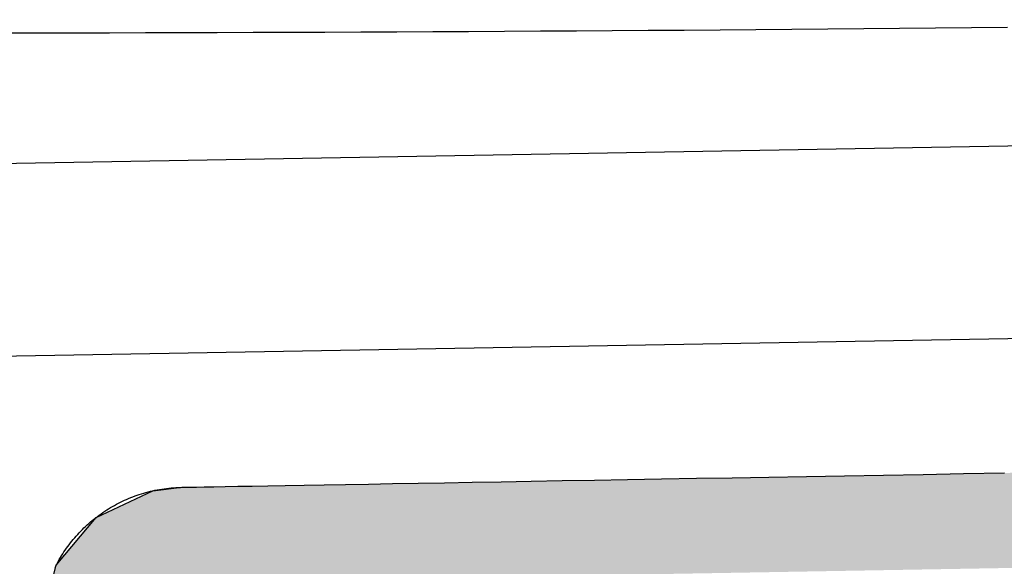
# Model space of a CAD drawing. Extents: x 1073 to 6773, y 6141 to 11466.
# Tile 11 of 53: x 3116 to 3269, y 8259 to 8343. Entities that reach past the tile are written whole.
import ezdxf

# ---------------------------------------------------------------- set-up
doc = ezdxf.new("R2010")
doc.units = 0
doc.layers.get('0').update_dxf_attribs({"linetype": 'CONTINUOUS'})
doc.layers.add('CAR', color=10, linetype='CONTINUOUS')
doc.layers.add('LOGO', color=7, linetype='CONTINUOUS')

# ---------------------------------------------------------------- blocks, each defined once
blk = doc.blocks.new('*U33')
at = {"layer": 'LOGO', "color": 8, "linetype": 'CONTINUOUS'}
for p, q in [((1.413, 30.582), (2.698, 31.16)), ((2.698, 31.16), (3.351, 31.226)), ((0.502, 29.53), (1.413, 30.582)), ((0.38, 29.093), (0.502, 29.53))]:
    blk.add_line(p, q, dxfattribs=at)
at = {"layer": 'LOGO', "color": 8, "linetype": 'CONTINUOUS', "extrusion": (0, 0, -1)}
for points in [[(-2.698, 31.16), (-73.405, 30.582), (-1.413, 30.582)], [(-3.351, 31.226), (-72.119, 31.16), (-2.698, 31.16)], [(-2.698, 31.16), (-72.119, 31.16), (-73.405, 30.582)], [(-3.351, 31.226), (-71.417, 31.226), (-72.119, 31.16)], [(-1.413, 30.582), (-74.315, 29.53), (-0.502, 29.53)], [(-1.413, 30.582), (-73.405, 30.582), (-74.315, 29.53)], [(-0.502, 29.53), (-74.438, 29.093), (-0.38, 29.093)], [(-0.502, 29.53), (-74.315, 29.53), (-74.438, 29.093)]]:
    blk.add_solid(points, dxfattribs=at)
blk = doc.blocks.new('KLAUS')
at = {"layer": 'LOGO'}
for points in [[(3.351, 31.226, 0), (3.372, 31.226, 0), (3.433, 31.226, 0), (3.534, 31.226, 0), (3.673, 31.226, 0), (3.851, 31.226, 0), (4.065, 31.226, 0), (4.316, 31.226, 0), (4.603, 31.226, 0), (4.924, 31.226, 0), (5.279, 31.226, 0), (5.667, 31.226, 0), (6.088, 31.226, 0), (6.539, 31.226, 0), (7.021, 31.226, 0), (7.533, 31.226, 0), (8.074, 31.226, 0), (8.643, 31.226, 0), (9.238, 31.226, 0), (9.861, 31.226, 0), (10.508, 31.226, 0), (11.181, 31.226, 0), (11.877, 31.226, 0), (12.597, 31.226, 0), (13.338, 31.226, 0), (14.101, 31.226, 0), (14.885, 31.226, 0), (15.688, 31.226, 0), (16.511, 31.226, 0), (17.351, 31.226, 0), (18.208, 31.226, 0), (19.082, 31.226, 0), (19.971, 31.226, 0), (20.876, 31.226, 0), (21.794, 31.226, 0)], [(0.474, 29.477, 0), (0.498, 29.521, 0), (0.522, 29.566, 0), (0.547, 29.609, 0), (0.572, 29.653, 0), (0.599, 29.696, 0), (0.626, 29.738, 0), (0.653, 29.78, 0), (0.681, 29.822, 0), (0.71, 29.863, 0), (0.739, 29.903, 0), (0.769, 29.944, 0), (0.8, 29.983, 0), (0.831, 30.022, 0), (0.863, 30.061, 0), (0.895, 30.099, 0), (0.928, 30.137, 0), (0.962, 30.174, 0), (0.996, 30.211, 0), (1.031, 30.247, 0), (1.066, 30.282, 0), (1.102, 30.317, 0), (1.138, 30.352, 0), (1.175, 30.386, 0), (1.212, 30.419, 0), (1.25, 30.452, 0), (1.288, 30.484, 0), (1.327, 30.516, 0), (1.366, 30.547, 0), (1.406, 30.577, 0), (1.447, 30.607, 0), (1.487, 30.636, 0), (1.529, 30.665, 0), (1.57, 30.693, 0), (1.613, 30.72, 0), (1.655, 30.747, 0), (1.698, 30.773, 0), (1.742, 30.798, 0), (1.786, 30.823, 0), (1.83, 30.847, 0), (1.875, 30.87, 0), (1.92, 30.893, 0), (1.965, 30.915, 0), (2.011, 30.936, 0), (2.058, 30.957, 0), (2.104, 30.977, 0), (2.151, 30.996, 0), (2.199, 31.015, 0), (2.247, 31.032, 0), (2.295, 31.049, 0), (2.343, 31.066, 0), (2.392, 31.081, 0), (2.441, 31.096, 0), (2.491, 31.11, 0), (2.541, 31.123, 0), (2.591, 31.136, 0), (2.641, 31.148, 0), (2.692, 31.158, 0), (2.743, 31.169, 0), (2.794, 31.178, 0), (2.846, 31.186, 0), (2.898, 31.194, 0), (2.95, 31.201, 0), (3.002, 31.207, 0), (3.055, 31.212, 0), (3.108, 31.216, 0), (3.161, 31.22, 0), (3.214, 31.223, 0), (3.268, 31.224, 0), (3.321, 31.225, 0), (3.351, 31.226, 0), (3.351, 31.226, 0), (3.351, 31.226, 0), (3.351, 31.226, 0), (3.351, 31.226, 0), (3.351, 31.226, 0), (3.351, 31.226, 0), (3.351, 31.226, 0), (3.351, 31.226, 0), (3.351, 31.226, 0), (3.351, 31.226, 0), (3.351, 31.226, 0), (3.351, 31.226, 0), (3.351, 31.226, 0), (3.351, 31.226, 0), (3.351, 31.226, 0), (3.351, 31.226, 0), (3.351, 31.226, 0), (3.351, 31.226, 0), (3.351, 31.226, 0), (3.351, 31.226, 0), (3.351, 31.226, 0), (3.351, 31.226, 0), (3.351, 31.226, 0), (3.351, 31.226, 0), (3.351, 31.226, 0), (3.351, 31.226, 0), (3.351, 31.226, 0), (3.351, 31.226, 0), (3.351, 31.226, 0), (3.351, 31.226, 0), (3.351, 31.226, 0), (3.351, 31.226, 0), (3.351, 31.226, 0), (3.351, 31.226, 0), (3.351, 31.226, 0), (3.351, 31.226, 0), (3.351, 31.226, 0), (3.351, 31.226, 0), (3.351, 31.226, 0), (3.351, 31.226, 0), (3.351, 31.226, 0), (3.351, 31.226, 0), (3.351, 31.226, 0), (3.351, 31.226, 0), (3.351, 31.226, 0), (3.351, 31.226, 0), (3.351, 31.226, 0), (3.351, 31.226, 0), (3.351, 31.226, 0), (3.351, 31.226, 0), (3.351, 31.226, 0), (3.351, 31.226, 0), (3.351, 31.226, 0), (3.351, 31.226, 0), (3.351, 31.226, 0), (3.351, 31.226, 0), (3.351, 31.226, 0), (3.351, 31.226, 0), (3.351, 31.226, 0), (3.351, 31.226, 0), (3.351, 31.226, 0), (3.351, 31.226, 0), (3.351, 31.226, 0), (3.351, 31.226, 0), (3.351, 31.226, 0), (3.351, 31.226, 0), (3.351, 31.226, 0), (3.351, 31.226, 0), (3.351, 31.226, 0), (3.351, 31.226, 0), (3.351, 31.226, 0), (3.351, 31.226, 0), (3.351, 31.226, 0), (3.351, 31.226, 0), (3.351, 31.226, 0), (3.351, 31.226, 0), (3.351, 31.226, 0), (3.351, 31.226, 0), (3.351, 31.226, 0), (3.351, 31.226, 0), (3.351, 31.226, 0), (3.351, 31.226, 0), (3.351, 31.226, 0), (3.351, 31.226, 0), (3.351, 31.226, 0), (3.351, 31.226, 0), (3.351, 31.226, 0), (3.351, 31.226, 0), (3.351, 31.226, 0), (3.351, 31.226, 0), (3.351, 31.226, 0), (3.351, 31.226, 0), (3.351, 31.226, 0), (3.351, 31.226, 0), (3.351, 31.226, 0), (3.351, 31.226, 0), (3.351, 31.226, 0), (3.351, 31.226, 0), (3.351, 31.226, 0)]]:
    blk.add_polyline3d(points, dxfattribs=at)
at = {"layer": 'LOGO', "color": 8, "linetype": 'CONTINUOUS'}
blk.add_blockref('*U33', (0, 0), dxfattribs=at)

msp = doc.modelspace()

# ---------------------------------------------------------------- linework, layer by layer
for p, q in [((1732.77, 8297.07), (4392.09, 8343.49)), ((4387.61, 8313.41), (1732.77, 8267.07))]:
    msp.add_line(p, q)
at = {"layer": 'CAR'}
msp.add_polyline3d([(3113.24, 8341.44, 0), (3118.82, 8341.45, 0), (3124.4, 8341.46, 0), (3129.97, 8341.47, 0), (3135.55, 8341.48, 0), (3141.13, 8341.5, 0), (3146.71, 8341.51, 0), (3152.29, 8341.53, 0), (3157.87, 8341.55, 0), (3163.45, 8341.57, 0), (3169.03, 8341.6, 0), (3174.61, 8341.62, 0), (3180.19, 8341.65, 0), (3185.77, 8341.68, 0), (3191.35, 8341.71, 0), (3196.93, 8341.74, 0), (3202.51, 8341.77, 0), (3208.08, 8341.81, 0), (3213.66, 8341.85, 0), (3219.24, 8341.88, 0), (3224.82, 8341.92, 0), (3230.4, 8341.97, 0), (3235.98, 8342.01, 0), (3241.56, 8342.06, 0), (3247.14, 8342.11, 0), (3252.72, 8342.16, 0), (3258.3, 8342.21, 0), (3263.87, 8342.26, 0), (3269.45, 8342.32, 0)], dxfattribs=at)

# ---------------------------------------------------------------- block references
at = {"xscale": 6.929133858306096, "yscale": 6.929133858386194, "zscale": 6.929133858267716, "rotation": 0.9999999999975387}
msp.add_blockref('KLAUS', (3121.8, 8054.09), dxfattribs=at)

doc.saveas('drawing.dxf')
